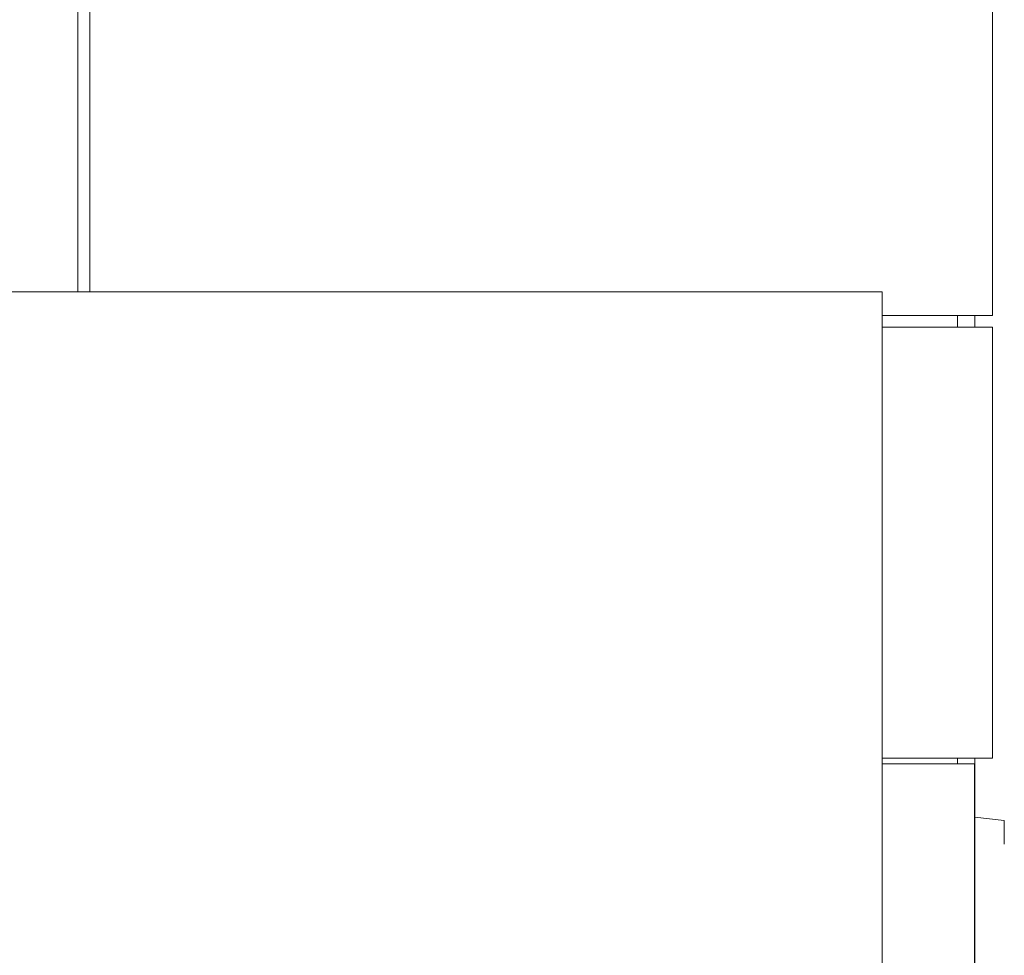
# Model space of a CAD drawing. Header units: metres. Extents: x -4 to 512, y -150 to 54.
# Tile 22 of 24: x 504.18 to 505.85, y -146.49 to -144.9. Entities that reach past the tile are written whole.
import ezdxf

# ---------------------------------------------------------------- set-up
doc = ezdxf.new("R2010")
doc.units = ezdxf.units.M
doc.header["$MEASUREMENT"] = 0
for name, color, linetype in [('Mulde_Schnitt M_2_10 Fassade', 7, 'Continuous'), ('Mulde_Schnitt M_2_10 Wand außen', 7, 'Continuous'), ('Mulde_Schnitt M_2_20 Decke', 7, 'Continuous')]:
    doc.layers.add(name, color=color, linetype=linetype)

msp = doc.modelspace()

# ---------------------------------------------------------------- linework, layer by layer
at = {"layer": 'Mulde_Schnitt M_2_10 Fassade', "color": 7, "linetype": 'Continuous', "lineweight": 13, "ltscale": 1000}
for p, q in [((504.2809, -145.3626), (504.2809, -144.6726)), ((504.3009, -145.3626), (504.3009, -144.6726)), ((505.8309, -144.6726), (505.8309, -145.4026)), ((505.8309, -145.4026), (505.6437, -145.4026)), ((505.7714, -145.4026), (505.7714, -145.4226)), ((505.8309, -145.4226), (505.6437, -145.4226)), ((505.8309, -145.4226), (505.8309, -146.1526)), ((505.8309, -146.1526), (505.6437, -146.1526)), ((505.7714, -146.1526), (505.7714, -146.1626))]:
    msp.add_line(p, q, dxfattribs=at)
at = {"layer": 'Mulde_Schnitt M_2_10 Wand außen', "color": 7, "linetype": 'Continuous', "lineweight": 13, "ltscale": 1000}
for p, q in [((505.8009, -145.4226), (505.8009, -145.4026)), ((505.7205, -146.1626), (505.6437, -146.1626)), ((505.7205, -146.1626), (505.8005, -146.1626)), ((505.8005, -146.1626), (505.8005, -146.8237)), ((505.8009, -146.8237), (505.8009, -146.1526)), ((505.8009, -146.2526), (505.8509, -146.2582)), ((505.8509, -146.2582), (505.8509, -146.2982))]:
    msp.add_line(p, q, dxfattribs=at)
at = {"layer": 'Mulde_Schnitt M_2_20 Decke', "color": 7, "linetype": 'Continuous', "lineweight": 13, "ltscale": 1000}
for p in [(503.7863, -145.3626), (505.6437, -146.8237)]:
    msp.add_line(p, (505.6437, -145.3626), dxfattribs=at)

doc.saveas('drawing.dxf')
